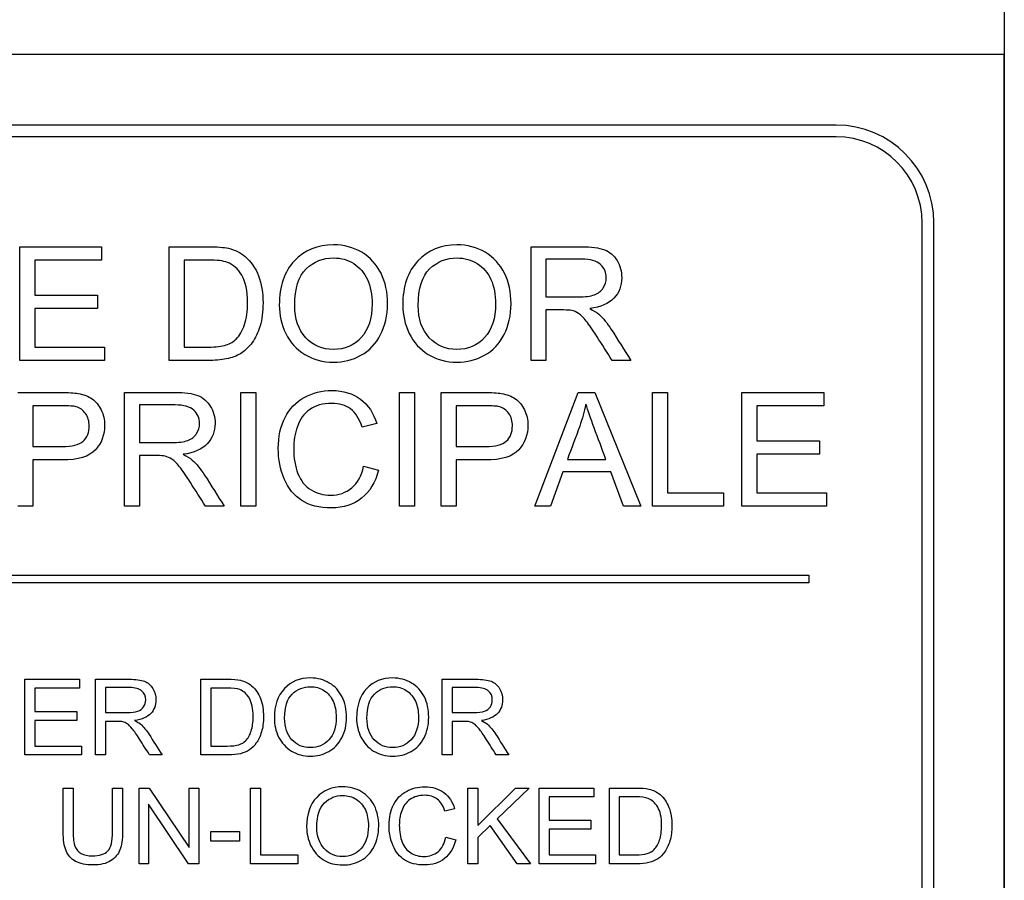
# Model space of a CAD drawing. Header units: inches. Extents: x 2 to 538, y -2 to 358.
# Tile 25 of 117: x 117.8 to 119.06, y 185.36 to 186.46. Entities that reach past the tile are written whole.
import ezdxf
from ezdxf.lldxf.tags import DXFTag

# ---------------------------------------------------------------- set-up
doc = ezdxf.new("R2010")
doc.units = ezdxf.units.IN
doc.header["$MEASUREMENT"] = 0
for name, color, linetype in [('Default', 7, 'Continuous'), ('DV1_Default', 7, 'Continuous'), ('LAB30004', 7, 'Continuous')]:
    doc.layers.add(name, color=color, linetype=linetype)
tags = doc.linetypes.add('HIDDEN2', pattern=[0.1875, 0.125, -0.0625]).pattern_tags.tags
tags[6:7] = [DXFTag(74, 4), DXFTag(75, 0), DXFTag(340, '0'), DXFTag(46, 0.0), DXFTag(50, 0.0), DXFTag(44, 0.0), DXFTag(45, 0.0)]
tags[4:5] = [DXFTag(74, 4), DXFTag(75, 0), DXFTag(340, '0'), DXFTag(46, 0.0), DXFTag(50, 0.0), DXFTag(44, 0.0), DXFTag(45, 0.0)]

# ---------------------------------------------------------------- blocks, each defined once
blk = doc.blocks.new('SE')
at = {"layer": 'DV1_Default', "color": 7, "linetype": 'HIDDEN2'}
blk.add_line((119.0599, 219.8592), (119.0599, 184.1329), dxfattribs=at)
at = {"layer": 'LAB30004', "color": 7, "linetype": 'Continuous'}
for p, q in [((119.0599, 186.4124), (116.8099, 186.4124)), ((119.0599, 184.1624), (119.0599, 186.4124)), ((118.8449, 186.3224), (117.0249, 186.3224)), ((118.8449, 186.3074), (117.0249, 186.3074)), ((118.9549, 184.3774), (118.9549, 186.1974)), ((118.9699, 184.3774), (118.9699, 186.1974)), ((117.8013, 186.0218), (117.8013, 186.167)), ((117.8013, 186.167), (117.906, 186.167)), ((117.906, 186.167), (117.906, 186.15)), ((117.9923, 186.0218), (117.9923, 186.167)), ((118.4549, 186.0218), (118.4549, 186.167)), ((117.906, 186.15), (117.8204, 186.15)), ((117.8204, 186.15), (117.8204, 186.1053)), ((118.0113, 186.15), (118.0113, 186.0388)), ((118.474, 186.1511), (118.474, 186.1029)), ((117.8204, 186.1053), (117.9006, 186.1053)), ((117.9006, 186.1053), (117.9006, 186.0882)), ((117.9006, 186.0882), (117.8204, 186.0882)), ((117.8204, 186.0882), (117.8204, 186.0388)), ((118.474, 186.0862), (118.474, 186.0218)), ((117.8204, 186.0388), (117.9095, 186.0388)), ((117.9095, 186.0388), (117.9095, 186.0218)), ((117.9095, 186.0218), (117.8013, 186.0218)), ((118.474, 186.0218), (118.4549, 186.0218)), ((118.5825, 186.0218), (118.5586, 186.0218)), ((117.935, 185.8356), (117.935, 185.9809)), ((118.0841, 185.8356), (118.0841, 185.9809)), ((118.0841, 185.9809), (118.1032, 185.9809)), ((118.1032, 185.9809), (118.1032, 185.8356)), ((118.2869, 185.8356), (118.2869, 185.9809)), ((118.2869, 185.9809), (118.306, 185.9809)), ((118.306, 185.9809), (118.306, 185.8356)), ((118.3401, 185.8356), (118.3401, 185.9809)), ((118.4597, 185.8356), (118.5151, 185.9809)), ((118.5151, 185.9809), (118.5363, 185.9809)), ((118.5363, 185.9809), (118.5951, 185.8356)), ((118.6101, 185.8356), (118.6101, 185.9809)), ((118.6101, 185.9809), (118.6293, 185.9809)), ((118.6293, 185.9809), (118.6293, 185.8527)), ((118.7244, 185.8356), (118.7244, 185.9809)), ((118.7244, 185.9809), (118.829, 185.9809)), ((118.829, 185.9809), (118.829, 185.9638)), ((117.9542, 185.9648), (117.9542, 185.9168)), ((117.8181, 185.9638), (117.8181, 185.9117)), ((118.3592, 185.9638), (118.3592, 185.9117)), ((118.829, 185.9638), (118.7434, 185.9638)), ((118.7434, 185.9638), (118.7434, 185.9192)), ((118.2576, 185.941), (118.2389, 185.9366)), ((118.7434, 185.9192), (118.8235, 185.9192)), ((118.8235, 185.9192), (118.8235, 185.9021)), ((118.8235, 185.9021), (118.7434, 185.9021)), ((118.7434, 185.9021), (118.7434, 185.8527)), ((117.8181, 185.8946), (117.8181, 185.8356)), ((117.9542, 185.9001), (117.9542, 185.8356)), ((118.3592, 185.8946), (118.3592, 185.8356)), ((118.5013, 185.8953), (118.5505, 185.8953)), ((118.2409, 185.8865), (118.26, 185.8817)), ((118.4955, 185.8796), (118.4799, 185.8356)), ((118.5567, 185.8796), (118.4955, 185.8796)), ((118.5733, 185.8356), (118.5567, 185.8796)), ((118.6293, 185.8527), (118.7008, 185.8527)), ((118.7008, 185.8527), (118.7008, 185.8356)), ((118.7434, 185.8527), (118.8324, 185.8527)), ((118.8324, 185.8527), (118.8324, 185.8356)), ((117.8181, 185.8356), (117.799, 185.8356)), ((117.9542, 185.8356), (117.935, 185.8356)), ((118.0627, 185.8356), (118.0387, 185.8356)), ((118.1032, 185.8356), (118.0841, 185.8356)), ((118.306, 185.8356), (118.2869, 185.8356)), ((118.3592, 185.8356), (118.3401, 185.8356)), ((118.4799, 185.8356), (118.4597, 185.8356)), ((118.5951, 185.8356), (118.5733, 185.8356)), ((118.7008, 185.8356), (118.6101, 185.8356)), ((118.8324, 185.8356), (118.7244, 185.8356)), ((117.0599, 185.7474), (118.8099, 185.7474)), ((118.8099, 185.7374), (117.0599, 185.7374)), ((118.8099, 185.7474), (118.8099, 185.7374)), ((117.808, 185.5177), (117.808, 185.6144)), ((117.808, 185.6144), (117.8778, 185.6144)), ((117.8778, 185.6144), (117.8778, 185.6031)), ((117.8982, 185.5177), (117.8982, 185.6144)), ((118.0329, 185.5177), (118.0329, 185.6144)), ((118.3414, 185.5177), (118.3414, 185.6144)), ((117.8778, 185.6031), (117.8208, 185.6031)), ((117.8208, 185.6031), (117.8208, 185.5733)), ((117.9109, 185.6038), (117.9109, 185.5717)), ((118.0456, 185.6031), (118.0456, 185.529)), ((118.3541, 185.6038), (118.3541, 185.5717)), ((117.8208, 185.5733), (117.8742, 185.5733)), ((117.8742, 185.5619), (117.8208, 185.5619)), ((117.8208, 185.5619), (117.8208, 185.529)), ((117.8742, 185.5733), (117.8742, 185.5619)), ((117.9109, 185.5606), (117.9109, 185.5177)), ((118.3541, 185.5606), (118.3541, 185.5177)), ((117.8208, 185.529), (117.8801, 185.529)), ((117.8801, 185.529), (117.8801, 185.5177)), ((117.8801, 185.5177), (117.808, 185.5177)), ((117.9109, 185.5177), (117.8982, 185.5177)), ((117.9833, 185.5177), (117.9673, 185.5177)), ((118.3541, 185.5177), (118.3414, 185.5177)), ((118.4264, 185.5177), (118.4104, 185.5177)), ((117.8568, 185.4754), (117.8695, 185.4754)), ((117.92, 185.4754), (117.9327, 185.4754)), ((117.9538, 185.3786), (117.9538, 185.4754)), ((117.9538, 185.4754), (117.9669, 185.4754)), ((117.9669, 185.4754), (118.018, 185.3993)), ((118.018, 185.3993), (118.018, 185.4754)), ((118.018, 185.4754), (118.0303, 185.4754)), ((118.0303, 185.4754), (118.0303, 185.3786)), ((118.0962, 185.3786), (118.0962, 185.4754)), ((118.0962, 185.4754), (118.109, 185.4754)), ((118.109, 185.4754), (118.109, 185.39)), ((118.3743, 185.3786), (118.3743, 185.4754)), ((118.3743, 185.4754), (118.3869, 185.4754)), ((118.3869, 185.4754), (118.3869, 185.4277)), ((118.3869, 185.4277), (118.435, 185.4754)), ((118.4524, 185.4754), (118.4117, 185.4362)), ((118.435, 185.4754), (118.4524, 185.4754)), ((118.4653, 185.3786), (118.4653, 185.4754)), ((118.4653, 185.4754), (118.535, 185.4754)), ((118.535, 185.4754), (118.535, 185.4641)), ((118.5551, 185.3786), (118.5551, 185.4754)), ((118.535, 185.4641), (118.4781, 185.4641)), ((118.4781, 185.4641), (118.4781, 185.4343)), ((118.5677, 185.4641), (118.5677, 185.39)), ((118.0172, 185.3786), (117.9661, 185.4547)), ((117.9661, 185.4547), (117.9661, 185.3786)), ((118.3572, 185.4489), (118.3447, 185.4459)), ((118.4117, 185.4362), (118.4542, 185.3786)), ((118.4027, 185.4274), (118.3869, 185.4122)), ((118.4373, 185.3786), (118.4027, 185.4274)), ((118.4781, 185.4343), (118.5314, 185.4343)), ((118.5314, 185.4229), (118.4781, 185.4229)), ((118.4781, 185.4229), (118.4781, 185.39)), ((118.5314, 185.4343), (118.5314, 185.4229)), ((118.0455, 185.4077), (118.0455, 185.4198)), ((118.0455, 185.4198), (118.0824, 185.4198)), ((118.0824, 185.4198), (118.0824, 185.4077)), ((118.346, 185.4125), (118.3588, 185.4093)), ((118.3869, 185.4122), (118.3869, 185.3786)), ((118.0824, 185.4077), (118.0455, 185.4077)), ((118.109, 185.39), (118.1566, 185.39)), ((118.1566, 185.39), (118.1566, 185.3786)), ((118.4781, 185.39), (118.5374, 185.39)), ((118.5374, 185.39), (118.5374, 185.3786)), ((117.9661, 185.3786), (117.9538, 185.3786)), ((118.0303, 185.3786), (118.0172, 185.3786)), ((118.1566, 185.3786), (118.0962, 185.3786)), ((118.3869, 185.3786), (118.3743, 185.3786)), ((118.4542, 185.3786), (118.4373, 185.3786)), ((118.5374, 185.3786), (118.4653, 185.3786))]:
    blk.add_line(p, q, dxfattribs=at)
for radius in [0.125, 0.11]:
    blk.add_arc((118.8449, 186.1974), radius, 0, 90, dxfattribs=at)
for points, knots in [([(117.9923, 186.167), (118.0089, 186.167), (118.0256, 186.167), (118.0423, 186.167), (118.0536, 186.167), (118.0622, 186.1663), (118.0681, 186.165), (118.0765, 186.163), (118.0835, 186.1596), (118.0894, 186.1545), (118.097, 186.148), (118.1028, 186.1397), (118.1066, 186.1297), (118.1105, 186.1197), (118.1123, 186.1081), (118.1123, 186.0842), (118.111, 186.0743), (118.1085, 186.0658), (118.1059, 186.0573), (118.1026, 186.0503), (118.0985, 186.0447), (118.0944, 186.0392), (118.0901, 186.0347), (118.0853, 186.0315), (118.0805, 186.0284), (118.0747, 186.0259), (118.0612, 186.0226), (118.0535, 186.0218), (118.0447, 186.0218), (118.0272, 186.0218), (118.0097, 186.0218), (117.9923, 186.0218)], [0, 0, 0, 0, 0.150369, 0.150369, 0.150369, 0.228411, 0.228411, 0.228411, 0.300664, 0.300664, 0.300664, 0.392557, 0.392557, 0.392557, 0.498092, 0.498092, 0.587875, 0.587875, 0.587875, 0.658352, 0.658352, 0.658352, 0.714996, 0.714996, 0.714996, 0.778682, 0.778682, 0.842367, 0.842367, 0.842367, 1, 1, 1, 1]), ([(118.1331, 186.0925), (118.1331, 186.1166), (118.1396, 186.1353), (118.1524, 186.149), (118.1652, 186.1626), (118.182, 186.1694), (118.2157, 186.1694), (118.2278, 186.1662), (118.2385, 186.1599), (118.2493, 186.1534), (118.2574, 186.1445), (118.2631, 186.1331), (118.2688, 186.1216), (118.2715, 186.1086), (118.2715, 186.0794), (118.2685, 186.0663), (118.2567, 186.0431), (118.2483, 186.0343), (118.2375, 186.0283), (118.2266, 186.0223), (118.2149, 186.0194), (118.1887, 186.0194), (118.1765, 186.0227), (118.155, 186.0359), (118.1469, 186.0448), (118.1413, 186.0562), (118.1357, 186.0676), (118.1331, 186.0797), (118.1331, 186.0925)], [0, 0, 0, 0, 0.133436, 0.133436, 0.133436, 0.25654, 0.25654, 0.337053, 0.337053, 0.337053, 0.417317, 0.417317, 0.417317, 0.502271, 0.502271, 0.588357, 0.588357, 0.674444, 0.674444, 0.674444, 0.751391, 0.751391, 0.834849, 0.834849, 0.918307, 0.918307, 0.918307, 1, 1, 1, 1]), ([(118.2909, 186.0925), (118.2909, 186.1166), (118.2974, 186.1353), (118.3103, 186.149), (118.3231, 186.1627), (118.3398, 186.1694), (118.3736, 186.1694), (118.3856, 186.1662), (118.3964, 186.1599), (118.4071, 186.1534), (118.4153, 186.1445), (118.4209, 186.1331), (118.4266, 186.1216), (118.4293, 186.1086), (118.4293, 186.0794), (118.4264, 186.0663), (118.4204, 186.0547), (118.4145, 186.0431), (118.4061, 186.0343), (118.3953, 186.0283), (118.3844, 186.0223), (118.3727, 186.0194), (118.3465, 186.0194), (118.3343, 186.0227), (118.3129, 186.0359), (118.3048, 186.0448), (118.2937, 186.0676), (118.2909, 186.0797), (118.2909, 186.0925)], [0, 0, 0, 0, 0.133447, 0.133447, 0.133447, 0.256567, 0.256567, 0.337091, 0.337091, 0.337091, 0.417385, 0.417385, 0.417385, 0.505066, 0.505066, 0.593917, 0.593917, 0.593917, 0.674508, 0.674508, 0.674508, 0.751025, 0.751025, 0.834017, 0.834017, 0.917008, 0.917008, 1, 1, 1, 1]), ([(118.4549, 186.167), (118.4763, 186.167), (118.4977, 186.167), (118.5191, 186.167), (118.5321, 186.167), (118.5419, 186.1657), (118.5487, 186.1631), (118.5554, 186.1606), (118.5608, 186.1559), (118.5648, 186.1493), (118.5689, 186.1427), (118.5708, 186.1354), (118.5708, 186.1171), (118.5675, 186.1084), (118.5542, 186.0943), (118.5439, 186.0898), (118.5299, 186.0879)], [0, 0, 0, 0, 0.318057, 0.318057, 0.318057, 0.46663, 0.46663, 0.46663, 0.573882, 0.573882, 0.573882, 0.693773, 0.693773, 0.846886, 0.846886, 1, 1, 1, 1]), ([(118.0113, 186.0388), (118.0217, 186.0388), (118.0321, 186.0388), (118.0424, 186.0388), (118.052, 186.0388), (118.0596, 186.0397), (118.065, 186.0415), (118.0705, 186.0432), (118.0747, 186.0458), (118.0826, 186.0536), (118.0861, 186.0597), (118.0886, 186.0675), (118.0912, 186.0752), (118.0925, 186.0845), (118.0925, 186.1107), (118.09, 186.1224), (118.0851, 186.1306), (118.0802, 186.1388), (118.074, 186.1442), (118.0668, 186.147), (118.0617, 186.149), (118.0534, 186.15), (118.0419, 186.15), (118.0317, 186.15), (118.0215, 186.15), (118.0113, 186.15)], [0, 0, 0, 0, 0.131839, 0.131839, 0.131839, 0.228231, 0.228231, 0.228231, 0.293457, 0.293457, 0.383623, 0.383623, 0.383623, 0.498911, 0.498911, 0.657685, 0.657685, 0.657685, 0.763706, 0.763706, 0.763706, 0.870602, 0.870602, 0.870602, 1, 1, 1, 1]), ([(118.1528, 186.0921), (118.1528, 186.0746), (118.1576, 186.0608), (118.1669, 186.0508), (118.1764, 186.0408), (118.188, 186.0358), (118.2166, 186.0358), (118.2285, 186.0408), (118.2471, 186.0611), (118.2517, 186.0755), (118.2517, 186.1059), (118.2498, 186.1162), (118.2458, 186.125), (118.2418, 186.1338), (118.2359, 186.1406), (118.2283, 186.1455), (118.2206, 186.1503), (118.2121, 186.1527), (118.189, 186.1527), (118.1773, 186.1481), (118.1675, 186.1387), (118.1578, 186.1294), (118.1528, 186.1138), (118.1528, 186.0921)], [0, 0, 0, 0, 0.12936, 0.12936, 0.12936, 0.253622, 0.253622, 0.379574, 0.379574, 0.505526, 0.505526, 0.585143, 0.585143, 0.585143, 0.664256, 0.664256, 0.664256, 0.743199, 0.743199, 0.854836, 0.854836, 0.854836, 1, 1, 1, 1]), ([(118.3107, 186.0921), (118.3107, 186.0746), (118.3154, 186.0608), (118.3248, 186.0508), (118.3342, 186.0408), (118.3459, 186.0358), (118.3744, 186.0358), (118.3863, 186.0408), (118.3956, 186.0509), (118.4049, 186.0611), (118.4096, 186.0755), (118.4096, 186.1059), (118.4076, 186.1162), (118.3997, 186.1338), (118.3938, 186.1406), (118.3785, 186.1503), (118.3699, 186.1527), (118.3468, 186.1527), (118.3351, 186.1481), (118.3253, 186.1387), (118.3156, 186.1294), (118.3107, 186.1138), (118.3107, 186.0921)], [0, 0, 0, 0, 0.129276, 0.129276, 0.129276, 0.243008, 0.243008, 0.359076, 0.359076, 0.359076, 0.489895, 0.489895, 0.572588, 0.572588, 0.655282, 0.655282, 0.737976, 0.737976, 0.854916, 0.854916, 0.854916, 1, 1, 1, 1]), ([(118.474, 186.1029), (118.4877, 186.1029), (118.5015, 186.1029), (118.5153, 186.1029), (118.5241, 186.1029), (118.5309, 186.1038), (118.5359, 186.1056), (118.5409, 186.1074), (118.5446, 186.1104), (118.5472, 186.1143), (118.5499, 186.1183), (118.5511, 186.1227), (118.5511, 186.1342), (118.5486, 186.1399), (118.5436, 186.1444), (118.5387, 186.1487), (118.5307, 186.151), (118.5199, 186.1511), (118.5046, 186.1512), (118.4893, 186.1511), (118.474, 186.1511)], [0, 0, 0, 0, 0.228274, 0.228274, 0.228274, 0.344203, 0.344203, 0.344203, 0.424522, 0.424522, 0.424522, 0.498199, 0.498199, 0.60718, 0.60718, 0.60718, 0.746064, 0.746064, 0.746064, 1, 1, 1, 1]), ([(118.5586, 186.0218), (118.5521, 186.0319), (118.5457, 186.0419), (118.5393, 186.052), (118.5338, 186.0607), (118.5291, 186.0674), (118.5255, 186.072), (118.5219, 186.0767), (118.5186, 186.0799), (118.5157, 186.0818), (118.5129, 186.0836), (118.5099, 186.0849), (118.5069, 186.0855), (118.5048, 186.086), (118.5012, 186.0862), (118.4963, 186.0862), (118.4889, 186.0862), (118.4814, 186.0862), (118.474, 186.0862)], [0, 0, 0, 0, 0.306819, 0.306819, 0.306819, 0.515477, 0.515477, 0.515477, 0.634456, 0.634456, 0.634456, 0.716945, 0.716945, 0.716945, 0.808478, 0.808478, 0.808478, 1, 1, 1, 1]), ([(118.5299, 186.0879), (118.5351, 186.0854), (118.5388, 186.083), (118.5415, 186.0807), (118.5474, 186.0757), (118.5525, 186.0691), (118.5574, 186.0614), (118.5658, 186.0482), (118.5741, 186.035), (118.5825, 186.0218)], [0, 0, 0, 0, 0.160109, 0.160109, 0.160109, 0.45305, 0.45305, 0.45305, 1, 1, 1, 1]), ([(117.799, 185.9809), (117.8173, 185.9809), (117.8355, 185.9809), (117.8537, 185.9809), (117.8634, 185.9809), (117.8707, 185.9804), (117.8759, 185.9795), (117.883, 185.9783), (117.889, 185.976), (117.8938, 185.9726), (117.8985, 185.9692), (117.9024, 185.9646), (117.9054, 185.9586), (117.9084, 185.9527), (117.9098, 185.946), (117.9098, 185.9264), (117.9059, 185.916), (117.898, 185.9074), (117.8902, 185.8989), (117.876, 185.8945), (117.8554, 185.8946), (117.8429, 185.8947), (117.8305, 185.8946), (117.8181, 185.8946)], [0, 0, 0, 0, 0.216612, 0.216612, 0.216612, 0.304508, 0.304508, 0.304508, 0.380993, 0.380993, 0.380993, 0.454002, 0.454002, 0.454002, 0.533577, 0.533577, 0.67122, 0.67122, 0.67122, 0.852275, 0.852275, 0.852275, 1, 1, 1, 1]), ([(117.935, 185.9809), (117.9564, 185.9809), (117.9779, 185.9809), (117.9993, 185.9809), (118.0122, 185.9809), (118.0221, 185.9796), (118.0288, 185.977), (118.0355, 185.9743), (118.0409, 185.9697), (118.0449, 185.9632), (118.0489, 185.9565), (118.051, 185.9493), (118.051, 185.931), (118.0476, 185.9223), (118.0343, 185.9082), (118.024, 185.9036), (118.0101, 185.9018)], [0, 0, 0, 0, 0.318575, 0.318575, 0.318575, 0.466703, 0.466703, 0.466703, 0.574013, 0.574013, 0.574013, 0.693867, 0.693867, 0.846933, 0.846933, 1, 1, 1, 1]), ([(118.26, 185.8817), (118.256, 185.8659), (118.2487, 185.854), (118.2279, 185.8373), (118.215, 185.8333), (118.1843, 185.8333), (118.1716, 185.8364), (118.1619, 185.8427), (118.152, 185.8492), (118.1446, 185.8583), (118.1343, 185.8825), (118.1318, 185.8954), (118.1318, 185.9244), (118.1347, 185.9376), (118.1405, 185.9489), (118.1462, 185.9601), (118.1544, 185.9687), (118.165, 185.9745), (118.1758, 185.9803), (118.1875, 185.9833), (118.2148, 185.9833), (118.227, 185.9795), (118.2369, 185.9722), (118.2468, 185.9648), (118.2537, 185.9544), (118.2576, 185.941)], [0, 0, 0, 0, 0.104304, 0.104304, 0.208607, 0.208607, 0.316922, 0.316922, 0.316922, 0.414078, 0.414078, 0.511233, 0.511233, 0.616484, 0.616484, 0.616484, 0.708761, 0.708761, 0.708761, 0.799094, 0.799094, 0.90243, 0.90243, 0.90243, 1, 1, 1, 1]), ([(118.3401, 185.9809), (118.3583, 185.9809), (118.3766, 185.9809), (118.3949, 185.9809), (118.4044, 185.9809), (118.4119, 185.9804), (118.4169, 185.9795), (118.4241, 185.9783), (118.4301, 185.976), (118.4349, 185.9726), (118.4397, 185.9693), (118.4436, 185.9646), (118.4494, 185.9526), (118.4509, 185.946), (118.4509, 185.9264), (118.447, 185.916), (118.4391, 185.9074), (118.4313, 185.8988), (118.417, 185.8945), (118.3964, 185.8946), (118.384, 185.8947), (118.3716, 185.8946), (118.3592, 185.8946)], [0, 0, 0, 0, 0.216955, 0.216955, 0.216955, 0.304453, 0.304453, 0.304453, 0.381252, 0.381252, 0.381252, 0.458998, 0.458998, 0.536744, 0.536744, 0.671224, 0.671224, 0.671224, 0.852685, 0.852685, 0.852685, 1, 1, 1, 1]), ([(117.9542, 185.9168), (117.9679, 185.9168), (117.9817, 185.9168), (117.9954, 185.9168), (118.0042, 185.9168), (118.0111, 185.9176), (118.016, 185.9195), (118.021, 185.9213), (118.0248, 185.9242), (118.0273, 185.9282), (118.0299, 185.9322), (118.0312, 185.9365), (118.0312, 185.9481), (118.0287, 185.9538), (118.0237, 185.9581), (118.0187, 185.9626), (118.0109, 185.9648), (118.0001, 185.9648), (117.9848, 185.9648), (117.9695, 185.9648), (117.9542, 185.9648)], [0, 0, 0, 0, 0.228536, 0.228536, 0.228536, 0.344079, 0.344079, 0.344079, 0.424532, 0.424532, 0.424532, 0.498881, 0.498881, 0.606611, 0.606611, 0.606611, 0.74578, 0.74578, 0.74578, 1, 1, 1, 1]), ([(118.2389, 185.9366), (118.2355, 185.9471), (118.2306, 185.9549), (118.2242, 185.9597), (118.2178, 185.9645), (118.2097, 185.9668), (118.1999, 185.9669), (118.1888, 185.967), (118.1794, 185.9642), (118.1719, 185.9588), (118.1645, 185.9535), (118.1592, 185.9464), (118.1562, 185.9373), (118.1532, 185.9282), (118.1515, 185.919), (118.1515, 185.8971), (118.1534, 185.8862), (118.1605, 185.8679), (118.1661, 185.861), (118.1737, 185.8565), (118.1814, 185.8519), (118.1896, 185.8496), (118.2091, 185.8496), (118.2183, 185.8527), (118.2332, 185.8651), (118.2382, 185.8743), (118.2409, 185.8865)], [0, 0, 0, 0, 0.09709, 0.09709, 0.09709, 0.18706, 0.18706, 0.18706, 0.290717, 0.290717, 0.290717, 0.385558, 0.385558, 0.385558, 0.47169, 0.47169, 0.583053, 0.583053, 0.694415, 0.694415, 0.694415, 0.783259, 0.783259, 0.89163, 0.89163, 1, 1, 1, 1]), ([(118.5251, 185.9659), (118.523, 185.9564), (118.5203, 185.9471), (118.5171, 185.9378), (118.5122, 185.9235), (118.5066, 185.9095), (118.5013, 185.8953)], [0, 0, 0, 0, 0.391046, 0.391046, 0.391046, 1, 1, 1, 1]), ([(118.5505, 185.8953), (118.5455, 185.9087), (118.5406, 185.9221), (118.5356, 185.9355), (118.5311, 185.9478), (118.5276, 185.9579), (118.5251, 185.9659)], [0, 0, 0, 0, 0.571633, 0.571633, 0.571633, 1, 1, 1, 1]), ([(117.8181, 185.9117), (117.8306, 185.9117), (117.8431, 185.9117), (117.8557, 185.9117), (117.8681, 185.9117), (117.877, 185.914), (117.8875, 185.9233), (117.8901, 185.9298), (117.8901, 185.9443), (117.8885, 185.9495), (117.8823, 185.9582), (117.8783, 185.9611), (117.8733, 185.9625), (117.8701, 185.9634), (117.8641, 185.9638), (117.8553, 185.9638), (117.8429, 185.9638), (117.8305, 185.9638), (117.8181, 185.9638)], [0, 0, 0, 0, 0.215401, 0.215401, 0.215401, 0.351094, 0.351094, 0.486787, 0.486787, 0.585048, 0.585048, 0.683308, 0.683308, 0.683308, 0.786817, 0.786817, 0.786817, 1, 1, 1, 1]), ([(118.3592, 185.9117), (118.3717, 185.9117), (118.3843, 185.9117), (118.3968, 185.9117), (118.4092, 185.9117), (118.4181, 185.914), (118.4285, 185.9233), (118.4311, 185.9298), (118.4311, 185.9443), (118.4296, 185.9495), (118.4265, 185.9539), (118.4234, 185.9582), (118.4194, 185.9611), (118.4144, 185.9625), (118.4111, 185.9634), (118.4051, 185.9638), (118.3964, 185.9638), (118.384, 185.9638), (118.3716, 185.9638), (118.3592, 185.9638)], [0, 0, 0, 0, 0.215618, 0.215618, 0.215618, 0.355305, 0.355305, 0.494991, 0.494991, 0.596144, 0.596144, 0.596144, 0.682987, 0.682987, 0.682987, 0.786595, 0.786595, 0.786595, 1, 1, 1, 1]), ([(118.0101, 185.9018), (118.0151, 185.8993), (118.019, 185.8969), (118.0216, 185.8945), (118.0274, 185.8894), (118.0326, 185.8829), (118.0376, 185.8752), (118.046, 185.8621), (118.0543, 185.8488), (118.0627, 185.8356)], [0, 0, 0, 0, 0.159077, 0.159077, 0.159077, 0.452408, 0.452408, 0.452408, 1, 1, 1, 1]), ([(118.0387, 185.8356), (118.0323, 185.8457), (118.0259, 185.8558), (118.0195, 185.8658), (118.0139, 185.8746), (118.0092, 185.8812), (118.0057, 185.8859), (118.0021, 185.8905), (117.9987, 185.8937), (117.9959, 185.8955), (117.993, 185.8974), (117.9901, 185.8986), (117.9871, 185.8994), (117.985, 185.8999), (117.9814, 185.9001), (117.9764, 185.9001), (117.969, 185.9001), (117.9616, 185.9001), (117.9542, 185.9001)], [0, 0, 0, 0, 0.307391, 0.307391, 0.307391, 0.515966, 0.515966, 0.515966, 0.634269, 0.634269, 0.634269, 0.717028, 0.717028, 0.717028, 0.809332, 0.809332, 0.809332, 1, 1, 1, 1]), ([(117.8982, 185.6144), (117.9125, 185.6144), (117.9267, 185.6144), (117.941, 185.6144), (117.9496, 185.6144), (117.9562, 185.6136), (117.9607, 185.6118), (117.9651, 185.6101), (117.9687, 185.607), (117.9714, 185.6026), (117.9742, 185.5982), (117.9754, 185.5934), (117.9754, 185.5812), (117.9733, 185.5754), (117.9644, 185.566), (117.9575, 185.563), (117.9482, 185.5617)], [0, 0, 0, 0, 0.318055, 0.318055, 0.318055, 0.466627, 0.466627, 0.466627, 0.573877, 0.573877, 0.573877, 0.69377, 0.69377, 0.846885, 0.846885, 1, 1, 1, 1]), ([(118.0329, 185.6144), (118.044, 185.6144), (118.0551, 185.6144), (118.0662, 185.6144), (118.0738, 185.6144), (118.0795, 185.614), (118.0834, 185.6131), (118.089, 185.6118), (118.0937, 185.6095), (118.0977, 185.6061), (118.1027, 185.6018), (118.1065, 185.5963), (118.1091, 185.5896), (118.1117, 185.5829), (118.1129, 185.5752), (118.1129, 185.5592), (118.112, 185.5527), (118.1103, 185.547), (118.1087, 185.5413), (118.1064, 185.5366), (118.1037, 185.533), (118.101, 185.5292), (118.0981, 185.5263), (118.0949, 185.5241), (118.0917, 185.522), (118.0879, 185.5204), (118.0789, 185.5182), (118.0737, 185.5177), (118.0678, 185.5177), (118.0562, 185.5177), (118.0446, 185.5177), (118.0329, 185.5177)], [0, 0, 0, 0, 0.150382, 0.150382, 0.150382, 0.228431, 0.228431, 0.228431, 0.30069, 0.30069, 0.30069, 0.392591, 0.392591, 0.392591, 0.498088, 0.498088, 0.58784, 0.58784, 0.58784, 0.658322, 0.658322, 0.658322, 0.714971, 0.714971, 0.714971, 0.778663, 0.778663, 0.842354, 0.842354, 0.842354, 1, 1, 1, 1]), ([(118.1268, 185.5648), (118.1268, 185.5808), (118.131, 185.5933), (118.1396, 185.6024), (118.1482, 185.6115), (118.1593, 185.616), (118.1818, 185.616), (118.1899, 185.6139), (118.197, 185.6096), (118.2042, 185.6054), (118.2096, 185.5994), (118.2134, 185.5918), (118.2172, 185.5842), (118.219, 185.5755), (118.219, 185.5561), (118.217, 185.5473), (118.2091, 185.5319), (118.2035, 185.526), (118.1963, 185.522), (118.189, 185.518), (118.1812, 185.5161), (118.1638, 185.5161), (118.1557, 185.5183), (118.1414, 185.527), (118.136, 185.533), (118.1322, 185.5406), (118.1285, 185.5482), (118.1268, 185.5563), (118.1268, 185.5648)], [0, 0, 0, 0, 0.133473, 0.133473, 0.133473, 0.256557, 0.256557, 0.337058, 0.337058, 0.337058, 0.417322, 0.417322, 0.417322, 0.502275, 0.502275, 0.58836, 0.58836, 0.674446, 0.674446, 0.674446, 0.751393, 0.751393, 0.83485, 0.83485, 0.918308, 0.918308, 0.918308, 1, 1, 1, 1]), ([(118.2319, 185.5648), (118.2319, 185.5808), (118.2362, 185.5933), (118.2448, 185.6024), (118.2533, 185.6115), (118.2645, 185.616), (118.287, 185.616), (118.295, 185.6139), (118.3022, 185.6096), (118.3093, 185.6054), (118.3148, 185.5994), (118.3185, 185.5918), (118.3223, 185.5842), (118.3241, 185.5755), (118.3241, 185.5561), (118.3222, 185.5473), (118.3182, 185.5396), (118.3142, 185.5319), (118.3087, 185.526), (118.3015, 185.522), (118.2942, 185.518), (118.2864, 185.5161), (118.2689, 185.5161), (118.2608, 185.5183), (118.2465, 185.527), (118.2411, 185.533), (118.2338, 185.5482), (118.2319, 185.5563), (118.2319, 185.5648)], [0, 0, 0, 0, 0.133447, 0.133447, 0.133447, 0.256567, 0.256567, 0.337091, 0.337091, 0.337091, 0.417385, 0.417385, 0.417385, 0.505066, 0.505066, 0.593917, 0.593917, 0.593917, 0.674508, 0.674508, 0.674508, 0.751025, 0.751025, 0.834017, 0.834017, 0.917008, 0.917008, 1, 1, 1, 1]), ([(118.3414, 185.6144), (118.3557, 185.6144), (118.3699, 185.6144), (118.3842, 185.6144), (118.3928, 185.6144), (118.3993, 185.6136), (118.4083, 185.6101), (118.412, 185.607), (118.4146, 185.6026), (118.4173, 185.5982), (118.4186, 185.5934), (118.4186, 185.5812), (118.4164, 185.5754), (118.4075, 185.566), (118.4007, 185.563), (118.3914, 185.5617)], [0, 0, 0, 0, 0.318569, 0.318569, 0.318569, 0.446295, 0.446295, 0.574021, 0.574021, 0.574021, 0.693873, 0.693873, 0.846936, 0.846936, 1, 1, 1, 1]), ([(117.9109, 185.5717), (117.9201, 185.5717), (117.9293, 185.5717), (117.9385, 185.5717), (117.9443, 185.5717), (117.9489, 185.5723), (117.9555, 185.5747), (117.958, 185.5767), (117.9597, 185.5793), (117.9615, 185.582), (117.9623, 185.5849), (117.9623, 185.5926), (117.9606, 185.5964), (117.9573, 185.5993), (117.954, 185.6022), (117.9487, 185.6037), (117.9416, 185.6038), (117.9314, 185.6039), (117.9211, 185.6038), (117.9109, 185.6038)], [0, 0, 0, 0, 0.228811, 0.228811, 0.228811, 0.32666, 0.32666, 0.424509, 0.424509, 0.424509, 0.498187, 0.498187, 0.607169, 0.607169, 0.607169, 0.745527, 0.745527, 0.745527, 1, 1, 1, 1]), ([(118.0456, 185.529), (118.0525, 185.529), (118.0595, 185.529), (118.0664, 185.529), (118.0727, 185.529), (118.0778, 185.5296), (118.0814, 185.5308), (118.085, 185.5319), (118.0879, 185.5337), (118.0931, 185.5389), (118.0955, 185.5429), (118.0971, 185.5481), (118.0988, 185.5533), (118.0997, 185.5594), (118.0997, 185.5769), (118.098, 185.5847), (118.0948, 185.5901), (118.0915, 185.5956), (118.0874, 185.5992), (118.0826, 185.6011), (118.0792, 185.6024), (118.0736, 185.6031), (118.066, 185.6031), (118.0592, 185.6031), (118.0524, 185.6031), (118.0456, 185.6031)], [0, 0, 0, 0, 0.13184, 0.13184, 0.13184, 0.228232, 0.228232, 0.228232, 0.293456, 0.293456, 0.383618, 0.383618, 0.383618, 0.498907, 0.498907, 0.657683, 0.657683, 0.657683, 0.763705, 0.763705, 0.763705, 0.870601, 0.870601, 0.870601, 1, 1, 1, 1]), ([(118.1399, 185.5645), (118.1399, 185.5529), (118.1431, 185.5436), (118.1493, 185.537), (118.1556, 185.5303), (118.1633, 185.527), (118.1824, 185.527), (118.1903, 185.5303), (118.2027, 185.5438), (118.2058, 185.5534), (118.2058, 185.5737), (118.2045, 185.5805), (118.2018, 185.5864), (118.1992, 185.5923), (118.1953, 185.5968), (118.1902, 185.6001), (118.1851, 185.6033), (118.1794, 185.6049), (118.164, 185.6049), (118.1562, 185.6018), (118.1497, 185.5955), (118.1432, 185.5893), (118.1399, 185.579), (118.1399, 185.5645)], [0, 0, 0, 0, 0.12936, 0.12936, 0.12936, 0.253622, 0.253622, 0.379574, 0.379574, 0.505526, 0.505526, 0.585143, 0.585143, 0.585143, 0.664256, 0.664256, 0.664256, 0.743199, 0.743199, 0.854836, 0.854836, 0.854836, 1, 1, 1, 1]), ([(118.2451, 185.5645), (118.2451, 185.5529), (118.2482, 185.5436), (118.2545, 185.537), (118.2607, 185.5303), (118.2686, 185.527), (118.2875, 185.527), (118.2955, 185.5303), (118.3016, 185.5371), (118.3079, 185.5439), (118.311, 185.5534), (118.311, 185.5737), (118.3096, 185.5805), (118.3044, 185.5923), (118.3004, 185.5968), (118.2903, 185.6033), (118.2845, 185.6049), (118.2691, 185.6049), (118.2613, 185.6018), (118.2548, 185.5955), (118.2484, 185.5893), (118.2451, 185.579), (118.2451, 185.5645)], [0, 0, 0, 0, 0.129276, 0.129276, 0.129276, 0.243008, 0.243008, 0.359076, 0.359076, 0.359076, 0.489895, 0.489895, 0.572588, 0.572588, 0.655282, 0.655282, 0.737976, 0.737976, 0.854916, 0.854916, 0.854916, 1, 1, 1, 1]), ([(118.3541, 185.5717), (118.3633, 185.5717), (118.3725, 185.5717), (118.3816, 185.5717), (118.3875, 185.5717), (118.3921, 185.5723), (118.3986, 185.5747), (118.4011, 185.5767), (118.4029, 185.5793), (118.4046, 185.582), (118.4054, 185.5849), (118.4054, 185.5926), (118.4038, 185.5964), (118.4005, 185.5993), (118.3972, 185.6023), (118.3919, 185.6037), (118.3847, 185.6038), (118.3745, 185.6039), (118.3643, 185.6038), (118.3541, 185.6038)], [0, 0, 0, 0, 0.228452, 0.228452, 0.228452, 0.326379, 0.326379, 0.424306, 0.424306, 0.424306, 0.497919, 0.497919, 0.606805, 0.606805, 0.606805, 0.745866, 0.745866, 0.745866, 1, 1, 1, 1]), ([(117.9482, 185.5617), (117.9516, 185.5601), (117.9542, 185.5585), (117.9559, 185.5569), (117.9597, 185.5535), (117.9632, 185.5492), (117.9666, 185.544), (117.9722, 185.5353), (117.9777, 185.5265), (117.9833, 185.5177)], [0, 0, 0, 0, 0.16006, 0.16006, 0.16006, 0.453367, 0.453367, 0.453367, 1, 1, 1, 1]), ([(118.3914, 185.5617), (118.3948, 185.5601), (118.3973, 185.5585), (118.3991, 185.5569), (118.4029, 185.5535), (118.4064, 185.5492), (118.4097, 185.544), (118.4154, 185.5353), (118.4209, 185.5265), (118.4264, 185.5177)], [0, 0, 0, 0, 0.159232, 0.159232, 0.159232, 0.452828, 0.452828, 0.452828, 1, 1, 1, 1]), ([(117.9673, 185.5177), (117.963, 185.5244), (117.9587, 185.5311), (117.9545, 185.5378), (117.9507, 185.5436), (117.9477, 185.548), (117.9452, 185.5511), (117.9428, 185.5542), (117.9407, 185.5564), (117.9387, 185.5576), (117.9369, 185.5588), (117.9349, 185.5597), (117.9329, 185.5601), (117.9315, 185.5605), (117.9291, 185.5606), (117.9258, 185.5606), (117.9208, 185.5606), (117.9159, 185.5606), (117.9109, 185.5606)], [0, 0, 0, 0, 0.306814, 0.306814, 0.306814, 0.515488, 0.515488, 0.515488, 0.634413, 0.634413, 0.634413, 0.716108, 0.716108, 0.716108, 0.808468, 0.808468, 0.808468, 1, 1, 1, 1]), ([(118.4104, 185.5177), (118.4062, 185.5244), (118.4019, 185.5311), (118.3977, 185.5378), (118.394, 185.5436), (118.3908, 185.548), (118.3884, 185.5511), (118.386, 185.5542), (118.3838, 185.5564), (118.3819, 185.5576), (118.3801, 185.5588), (118.3781, 185.5597), (118.3761, 185.5601), (118.3746, 185.5605), (118.3723, 185.5606), (118.3689, 185.5606), (118.364, 185.5606), (118.3591, 185.5606), (118.3541, 185.5606)], [0, 0, 0, 0, 0.306556, 0.306556, 0.306556, 0.515835, 0.515835, 0.515835, 0.634196, 0.634196, 0.634196, 0.716772, 0.716772, 0.716772, 0.809186, 0.809186, 0.809186, 1, 1, 1, 1]), ([(117.9327, 185.4754), (117.9327, 185.4568), (117.9327, 185.4381), (117.9327, 185.4195), (117.9327, 185.4098), (117.9316, 185.402), (117.9294, 185.3964), (117.9272, 185.3907), (117.9232, 185.386), (117.9175, 185.3824), (117.9118, 185.3788), (117.9043, 185.3771), (117.8859, 185.3771), (117.8785, 185.3786), (117.867, 185.3848), (117.8629, 185.3894), (117.8605, 185.3953), (117.858, 185.4012), (117.8568, 185.4093), (117.8568, 185.4195), (117.8568, 185.4381), (117.8568, 185.4568), (117.8568, 185.4754)], [0, 0, 0, 0, 0.229428, 0.229428, 0.229428, 0.32578, 0.32578, 0.32578, 0.402508, 0.402508, 0.402508, 0.492742, 0.492742, 0.581096, 0.581096, 0.66945, 0.66945, 0.66945, 0.770579, 0.770579, 0.770579, 1, 1, 1, 1]), ([(117.9327, 185.4754), (117.9327, 185.4568), (117.9327, 185.4381), (117.9327, 185.4195), (117.9327, 185.4098), (117.9316, 185.402), (117.9294, 185.3964), (117.9272, 185.3907), (117.9232, 185.386), (117.9175, 185.3824), (117.9118, 185.3788), (117.9043, 185.3771), (117.8859, 185.3771), (117.8785, 185.3786), (117.867, 185.3848), (117.8629, 185.3894), (117.8605, 185.3953), (117.858, 185.4012), (117.8568, 185.4093), (117.8568, 185.4195), (117.8568, 185.4381), (117.8568, 185.4568), (117.8568, 185.4754)], [0, 0, 0, 0, 0.229428, 0.229428, 0.229428, 0.32578, 0.32578, 0.32578, 0.402508, 0.402508, 0.402508, 0.492742, 0.492742, 0.581096, 0.581096, 0.66945, 0.66945, 0.66945, 0.770579, 0.770579, 0.770579, 1, 1, 1, 1]), ([(117.8695, 185.4754), (117.8695, 185.4568), (117.8695, 185.4382), (117.8695, 185.4196), (117.8695, 185.4112), (117.8703, 185.405), (117.8719, 185.401), (117.8734, 185.3971), (117.8761, 185.394), (117.8799, 185.3919), (117.8837, 185.3897), (117.8884, 185.3886), (117.8938, 185.3887), (117.9032, 185.3888), (117.9099, 185.3907), (117.914, 185.395), (117.918, 185.3993), (117.92, 185.4075), (117.92, 185.4196), (117.92, 185.4382), (117.92, 185.4568), (117.92, 185.4754)], [0, 0, 0, 0, 0.272262, 0.272262, 0.272262, 0.364317, 0.364317, 0.364317, 0.425042, 0.425042, 0.425042, 0.495556, 0.495556, 0.495556, 0.601555, 0.601555, 0.601555, 0.727736, 0.727736, 0.727736, 1, 1, 1, 1]), ([(117.8695, 185.4754), (117.8695, 185.4568), (117.8695, 185.4382), (117.8695, 185.4196), (117.8695, 185.4112), (117.8703, 185.405), (117.8719, 185.401), (117.8734, 185.3971), (117.8761, 185.394), (117.8799, 185.3919), (117.8837, 185.3897), (117.8884, 185.3886), (117.8938, 185.3887), (117.9032, 185.3888), (117.9099, 185.3907), (117.914, 185.395), (117.918, 185.3993), (117.92, 185.4075), (117.92, 185.4196), (117.92, 185.4382), (117.92, 185.4568), (117.92, 185.4754)], [0, 0, 0, 0, 0.272262, 0.272262, 0.272262, 0.364317, 0.364317, 0.364317, 0.425042, 0.425042, 0.425042, 0.495556, 0.495556, 0.495556, 0.601555, 0.601555, 0.601555, 0.727736, 0.727736, 0.727736, 1, 1, 1, 1]), ([(118.168, 185.4257), (118.168, 185.4417), (118.1723, 185.4543), (118.1809, 185.4634), (118.1895, 185.4725), (118.2006, 185.477), (118.2231, 185.477), (118.2311, 185.4749), (118.2383, 185.4706), (118.2454, 185.4663), (118.2508, 185.4604), (118.2546, 185.4528), (118.2584, 185.4452), (118.2602, 185.4365), (118.2602, 185.4171), (118.2582, 185.4083), (118.2504, 185.3928), (118.2448, 185.387), (118.2375, 185.383), (118.2303, 185.379), (118.2225, 185.3771), (118.205, 185.3771), (118.1969, 185.3792), (118.1898, 185.3836), (118.1827, 185.3881), (118.1772, 185.394), (118.1735, 185.4016), (118.1698, 185.4092), (118.168, 185.4172), (118.168, 185.4257)], [0, 0, 0, 0, 0.133276, 0.133276, 0.133276, 0.256498, 0.256498, 0.337089, 0.337089, 0.337089, 0.417188, 0.417188, 0.417188, 0.50216, 0.50216, 0.588265, 0.588265, 0.67437, 0.67437, 0.67437, 0.752811, 0.752811, 0.837889, 0.837889, 0.837889, 0.91829, 0.91829, 0.91829, 1, 1, 1, 1]), ([(118.3588, 185.4093), (118.3561, 185.3988), (118.3513, 185.3908), (118.3374, 185.3798), (118.3289, 185.3771), (118.3084, 185.3771), (118.2999, 185.3791), (118.2934, 185.3834), (118.2869, 185.3876), (118.2819, 185.3937), (118.2751, 185.4098), (118.2734, 185.4185), (118.2734, 185.4378), (118.2753, 185.4465), (118.2791, 185.4541), (118.2829, 185.4616), (118.2885, 185.4673), (118.3026, 185.475), (118.3105, 185.477), (118.3287, 185.477), (118.3368, 185.4745), (118.3434, 185.4696), (118.35, 185.4647), (118.3546, 185.4577), (118.3572, 185.4489)], [0, 0, 0, 0, 0.104337, 0.104337, 0.208675, 0.208675, 0.317025, 0.317025, 0.317025, 0.414112, 0.414112, 0.511199, 0.511199, 0.616377, 0.616377, 0.616377, 0.707613, 0.707613, 0.79885, 0.79885, 0.902528, 0.902528, 0.902528, 1, 1, 1, 1]), ([(118.5551, 185.4754), (118.5662, 185.4754), (118.5773, 185.4754), (118.5884, 185.4754), (118.5959, 185.4754), (118.6016, 185.4749), (118.6055, 185.474), (118.6111, 185.4728), (118.6158, 185.4704), (118.6198, 185.4671), (118.6249, 185.4628), (118.6287, 185.4572), (118.6312, 185.4505), (118.6338, 185.4439), (118.635, 185.4362), (118.635, 185.4202), (118.6341, 185.4136), (118.6325, 185.408), (118.6308, 185.4023), (118.6285, 185.3976), (118.6258, 185.3939), (118.6232, 185.3902), (118.6202, 185.3872), (118.617, 185.3851), (118.6138, 185.383), (118.6061, 185.3798), (118.5958, 185.3786), (118.59, 185.3786), (118.5783, 185.3786), (118.5667, 185.3786), (118.5551, 185.3786)], [0, 0, 0, 0, 0.150371, 0.150371, 0.150371, 0.228413, 0.228413, 0.228413, 0.300667, 0.300667, 0.300667, 0.392561, 0.392561, 0.392561, 0.49805, 0.49805, 0.587795, 0.587795, 0.587795, 0.658522, 0.658522, 0.658522, 0.714974, 0.714974, 0.714974, 0.778673, 0.842373, 0.842373, 0.842373, 1, 1, 1, 1]), ([(118.1811, 185.4255), (118.1811, 185.4138), (118.1843, 185.4046), (118.1905, 185.398), (118.1968, 185.3913), (118.2046, 185.3879), (118.2236, 185.3879), (118.2316, 185.3913), (118.2439, 185.4048), (118.247, 185.4144), (118.247, 185.4347), (118.2457, 185.4415), (118.2431, 185.4474), (118.2404, 185.4533), (118.2365, 185.4577), (118.2314, 185.461), (118.2263, 185.4643), (118.2206, 185.4659), (118.2052, 185.4659), (118.1974, 185.4628), (118.1909, 185.4565), (118.1845, 185.4503), (118.1811, 185.44), (118.1811, 185.4255)], [0, 0, 0, 0, 0.12936, 0.12936, 0.12936, 0.25362, 0.25362, 0.379572, 0.379572, 0.505523, 0.505523, 0.58514, 0.58514, 0.58514, 0.664225, 0.664225, 0.664225, 0.743181, 0.743181, 0.854837, 0.854837, 0.854837, 1, 1, 1, 1]), ([(118.3447, 185.4459), (118.3424, 185.4529), (118.3392, 185.4581), (118.3349, 185.4613), (118.3307, 185.4645), (118.3252, 185.4661), (118.3188, 185.4661), (118.3113, 185.4662), (118.3052, 185.4643), (118.3001, 185.4607), (118.2951, 185.4571), (118.2916, 185.4524), (118.2896, 185.4464), (118.2875, 185.4404), (118.2865, 185.4342), (118.2865, 185.4196), (118.2878, 185.4124), (118.2925, 185.4001), (118.2963, 185.3955), (118.3014, 185.3925), (118.3064, 185.3895), (118.3119, 185.3879), (118.3249, 185.3879), (118.331, 185.39), (118.336, 185.3941), (118.341, 185.3982), (118.3443, 185.4044), (118.346, 185.4125)], [0, 0, 0, 0, 0.097161, 0.097161, 0.097161, 0.186779, 0.186779, 0.186779, 0.290478, 0.290478, 0.290478, 0.385511, 0.385511, 0.385511, 0.471658, 0.471658, 0.583041, 0.583041, 0.694423, 0.694423, 0.694423, 0.782104, 0.782104, 0.887893, 0.887893, 0.887893, 1, 1, 1, 1]), ([(118.5677, 185.39), (118.5747, 185.39), (118.5816, 185.39), (118.5885, 185.39), (118.5949, 185.39), (118.5999, 185.3906), (118.6035, 185.3917), (118.6071, 185.3929), (118.61, 185.3946), (118.6122, 185.3968), (118.6153, 185.3998), (118.6176, 185.4039), (118.6193, 185.4091), (118.6209, 185.4142), (118.6218, 185.4204), (118.6218, 185.4379), (118.6202, 185.4456), (118.6168, 185.4511), (118.6135, 185.4565), (118.6095, 185.4602), (118.6047, 185.4621), (118.6013, 185.4634), (118.5958, 185.4641), (118.5881, 185.4641), (118.5813, 185.4641), (118.5745, 185.4641), (118.5677, 185.4641)], [0, 0, 0, 0, 0.131848, 0.131848, 0.131848, 0.228246, 0.228246, 0.228246, 0.292656, 0.292656, 0.292656, 0.383802, 0.383802, 0.383802, 0.499158, 0.499158, 0.658026, 0.658026, 0.658026, 0.76369, 0.76369, 0.76369, 0.870593, 0.870593, 0.870593, 1, 1, 1, 1])]:
    blk.add_open_spline(points, degree=3, knots=knots, dxfattribs=at)

msp = doc.modelspace()

# ---------------------------------------------------------------- block references
at = {"layer": 'Default'}
msp.add_blockref('SE', (0, 0), dxfattribs=at)

doc.saveas('drawing.dxf')
